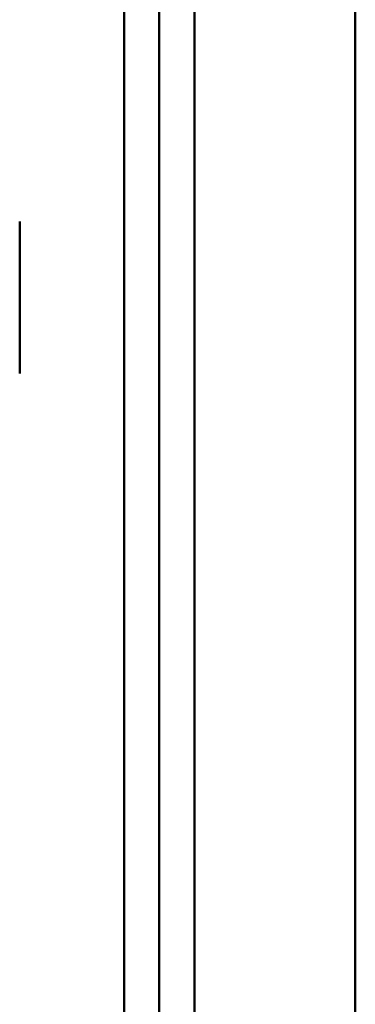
# Model space of a CAD drawing. Header units: millimetres. Extents: x -1483 to 905, y -1392 to 951.
# Tile 44 of 105: x -704 to -685, y 207 to 262. Entities that reach past the tile are written whole.
import ezdxf

# ---------------------------------------------------------------- set-up
doc = ezdxf.new("R2010")
doc.units = ezdxf.units.MM
doc.layers.add('G-IMPT', color=8, linetype='Continuous', lineweight=40)

# ---------------------------------------------------------------- blocks, each defined once
blk = doc.blocks.new('NEXA 2000 CALQUES_dwg-762145-Niveau de réf_')
at = {"layer": 'G-IMPT'}
for p, q in [((-703.8, 277.325), (-703.8, 283.7)), ((-703.8, 277.325), (-703.8, 283.7)), ((-703.8, 283.7), (-703.8, 277.325)), ((-703.8, 283.7), (-703.8, 277.325)), ((-703.8, 275.2), (-703.8, 281.575)), ((-703.8, 275.2), (-703.8, 281.575)), ((-703.8, 281.575), (-703.8, 275.2)), ((-703.8, 281.575), (-703.8, 275.2))]:
    blk.add_line(p, q, dxfattribs=at)
at = {"layer": 'G-IMPT', "flags": 128}
for points in [[(-685, -398.05), (-685, -187.05), (-685, 23.95), (-685, 234.95), (-685, 445.95)], [(-685, 445.95), (-685, 234.95), (-685, 23.95), (-685, -187.05), (-685, -398.05)], [(-685, 434.35), (-685, 226.25), (-685, 18.15), (-685, -189.95), (-685, -398.05)], [(-685, -398.05), (-685, -189.95), (-685, 18.15), (-685, 226.25), (-685, 434.35)], [(-697.947, -383.825), (-697.947, -179.938), (-697.947, 23.95), (-697.947, 227.838), (-697.947, 431.725)], [(-697.947, 431.725), (-697.947, 227.838), (-697.947, 23.95), (-697.947, -179.938), (-697.947, -383.825)], [(-695.978, 431.786), (-695.978, 227.868), (-695.978, 23.95), (-695.978, -179.968), (-695.978, -383.886)], [(-695.978, -383.886), (-695.978, -179.968), (-695.978, 23.95), (-695.978, 227.868), (-695.978, 431.786)], [(-694.008, -383.825), (-694.008, -179.938), (-694.008, 23.95), (-694.008, 227.838), (-694.008, 431.725)], [(-694.008, 431.725), (-694.008, 227.838), (-694.008, 23.95), (-694.008, -179.938), (-694.008, -383.825)], [(-694.008, 431.725), (-694.008, 227.838), (-694.008, 23.95), (-694.008, -179.938), (-694.008, -383.825)], [(-694.008, -383.825), (-694.008, -179.938), (-694.008, 23.95), (-694.008, 227.838), (-694.008, 431.725)]]:
    blk.add_lwpolyline(points, dxfattribs=at)

msp = doc.modelspace()

# ---------------------------------------------------------------- block references
at = {"layer": 'G-IMPT'}
msp.add_blockref('NEXA 2000 CALQUES_dwg-762145-Niveau de réf_', (0, -32.95), dxfattribs=at)

doc.saveas('drawing.dxf')
